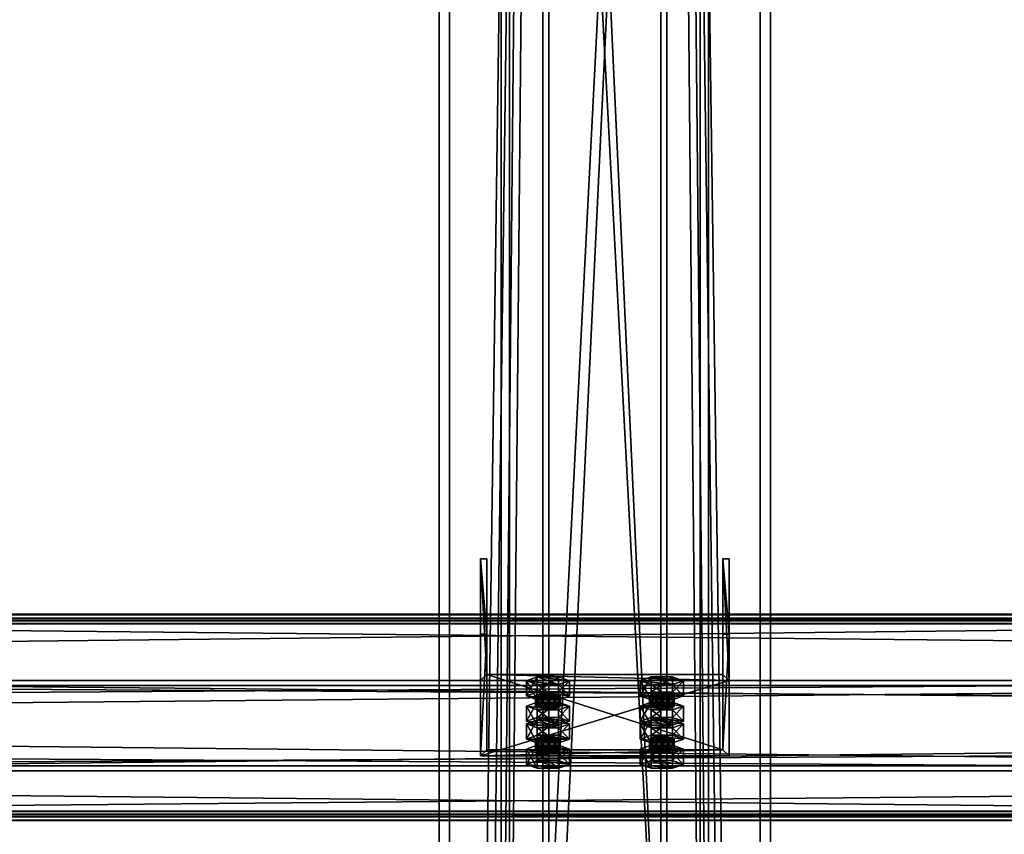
# Model space of a CAD drawing. Header units: millimetres. Extents: x -333 to 67333, y -930 to 39730.
# Tile 145 of 256: x 5218 to 5693, y 9623 to 10016. Entities that reach past the tile are written whole.
import ezdxf

# ---------------------------------------------------------------- set-up
doc = ezdxf.new("R2010")
doc.units = ezdxf.units.MM
for name, color, linetype in [('13', 7, 'Continuous'), ('5', 7, 'Continuous'), ('6', 7, 'Continuous'), ('7', 7, 'Continuous'), ('8', 7, 'Continuous'), ('95', 7, 'Continuous')]:
    doc.layers.add(name, color=color, linetype=linetype)

msp = doc.modelspace()

# ---------------------------------------------------------------- meshes
at = {"layer": '13', "color": 30}
mesh = msp.add_polyface(dxfattribs=at)
corners = [(6100.01, 9725.96, 5499.56), (6100.01, 9653.57, 5484.17), (-329.99, 9653.57, 5484.17), (-329.99, 9725.96, 5499.56), (6100.01, 9694.74, 5290.5), (-329.99, 9694.74, 5290.5), (6100.01, 9634.09, 5277.61), (-329.99, 9634.09, 5277.61), (6100.01, 9631.39, 5290.33), (-329.99, 9631.39, 5290.33), (6100.01, 9629.44, 5289.91), (-329.99, 9629.44, 5289.91), (6100.01, 9632.55, 5275.24), (-329.99, 9632.55, 5275.24), (6100.01, 9697.11, 5288.96), (-329.99, 9697.11, 5288.96), (6100.01, 9655.95, 5482.63), (-329.99, 9655.95, 5482.63), (6100.01, 9724.42, 5497.19), (-329.99, 9724.42, 5497.19), (6100.01, 9727.12, 5484.47), (-329.99, 9727.12, 5484.47), (6100.01, 9729.08, 5484.89), (-329.99, 9729.08, 5484.89)]
mesh.append_faces([[corners[k] for k in face] for face in [(0, 2, 3, 3), (1, 5, 2, 2), (4, 7, 5, 5), (6, 9, 7, 7), (8, 11, 9, 9), (10, 13, 11, 11), (12, 15, 13, 13), (14, 17, 15, 15), (16, 19, 17, 17), (18, 21, 19, 19), (20, 23, 21, 21), (22, 3, 23, 23), (6, 10, 8, 8), (20, 0, 22, 22), (11, 7, 9, 9)]], dxfattribs={"vtx0": -1, "color": 30})
mesh.append_faces([[corners[k] for k in face] for face in [(12, 6, 14, 14), (14, 1, 16, 16), (16, 0, 18, 18), (18, 0, 20, 20), (3, 19, 23, 23), (19, 2, 17, 17), (17, 2, 15, 15), (15, 5, 13, 13), (13, 7, 11, 11)]], dxfattribs={"vtx0": -1, "vtx1": -1, "color": 30})
mesh.append_faces([[corners[k] for k in face] for face in [(6, 12, 10, 10), (14, 6, 4, 4), (14, 4, 1, 1), (16, 1, 0, 0), (19, 3, 2, 2), (15, 2, 5, 5), (13, 5, 7, 7)]], dxfattribs={"vtx0": -1, "vtx2": -1, "vtx3": -1, "color": 30})
mesh.append_faces([[corners[k] for k in face] for face in [(21, 23, 19, 19)]], dxfattribs={"vtx1": -1, "color": 30})
mesh.append_faces([[corners[k] for k in face] for face in [(0, 1, 2, 2), (1, 4, 5, 5), (4, 6, 7, 7), (6, 8, 9, 9), (8, 10, 11, 11), (10, 12, 13, 13), (12, 14, 15, 15), (14, 16, 17, 17), (16, 18, 19, 19), (18, 20, 21, 21), (20, 22, 23, 23), (22, 0, 3, 3)]], dxfattribs={"vtx2": -1, "vtx3": -1, "color": 30})
mesh = msp.add_polyface(dxfattribs=at)
corners = [(11700.01, 9725.96, 5499.56), (11700.01, 9653.57, 5484.17), (4900.01, 9653.57, 5484.17), (4900.01, 9725.96, 5499.56), (11700.01, 9694.74, 5290.5), (4900.01, 9694.74, 5290.5), (11700.01, 9634.09, 5277.61), (4900.01, 9634.09, 5277.61), (11700.01, 9631.39, 5290.33), (4900.01, 9631.39, 5290.33), (11700.01, 9629.44, 5289.91), (4900.01, 9629.44, 5289.91), (11700.01, 9632.55, 5275.24), (4900.01, 9632.55, 5275.24), (11700.01, 9697.11, 5288.96), (4900.01, 9697.11, 5288.96), (11700.01, 9655.95, 5482.63), (4900.01, 9655.95, 5482.63), (11700.01, 9724.42, 5497.19), (4900.01, 9724.42, 5497.19), (11700.01, 9727.12, 5484.47), (4900.01, 9727.12, 5484.47), (11700.01, 9729.08, 5484.89), (4900.01, 9729.08, 5484.89)]
mesh.append_faces([[corners[k] for k in face] for face in [(0, 2, 3, 3), (1, 5, 2, 2), (4, 7, 5, 5), (6, 9, 7, 7), (8, 11, 9, 9), (10, 13, 11, 11), (12, 15, 13, 13), (14, 17, 15, 15), (16, 19, 17, 17), (18, 21, 19, 19), (20, 23, 21, 21), (22, 3, 23, 23), (6, 10, 8, 8), (20, 0, 22, 22), (13, 9, 11, 11)]], dxfattribs={"vtx0": -1, "color": 30})
mesh.append_faces([[corners[k] for k in face] for face in [(12, 6, 14, 14), (14, 1, 16, 16), (16, 0, 18, 18), (18, 0, 20, 20), (3, 19, 23, 23), (19, 2, 17, 17), (17, 2, 15, 15), (15, 5, 13, 13)]], dxfattribs={"vtx0": -1, "vtx1": -1, "color": 30})
mesh.append_faces([[corners[k] for k in face] for face in [(6, 12, 10, 10), (14, 6, 4, 4), (14, 4, 1, 1), (16, 1, 0, 0), (19, 3, 2, 2), (15, 2, 5, 5), (13, 5, 7, 7), (13, 7, 9, 9)]], dxfattribs={"vtx0": -1, "vtx2": -1, "vtx3": -1, "color": 30})
mesh.append_faces([[corners[k] for k in face] for face in [(21, 23, 19, 19)]], dxfattribs={"vtx1": -1, "color": 30})
mesh.append_faces([[corners[k] for k in face] for face in [(0, 1, 2, 2), (1, 4, 5, 5), (4, 6, 7, 7), (6, 8, 9, 9), (8, 10, 11, 11), (10, 12, 13, 13), (12, 14, 15, 15), (14, 16, 17, 17), (16, 18, 19, 19), (18, 20, 21, 21), (20, 22, 23, 23), (22, 0, 3, 3)]], dxfattribs={"vtx2": -1, "vtx3": -1, "color": 30})
at = {"layer": '5', "color": 131}
mesh = msp.add_polyface(dxfattribs=at)
corners = [(5546, 9415, 2984), (5454, 9415, 2984), (5454, 19384.97, 2984), (5546, 19384.97, 2984), (5454, 9415, 3076), (5454, 19384.97, 3076), (5546, 9415, 3076), (5546, 19384.97, 3076), (5550, 9415, 2980), (5550, 9415, 3080), (5550, 19384.97, 3080), (5550, 19384.97, 2980), (5450, 9415, 3080), (5450, 19384.97, 3080), (5450, 9415, 2980), (5450, 19384.97, 2980)]
mesh.append_faces([[corners[k] for k in face] for face in [(0, 2, 3, 3), (1, 5, 2, 2), (4, 7, 5, 5), (6, 3, 7, 7), (8, 10, 11, 11), (9, 13, 10, 10), (12, 15, 13, 13), (14, 11, 15, 15)]], dxfattribs={"vtx0": -1, "color": 131})
mesh.append_faces([[corners[k] for k in face] for face in [(9, 6, 12, 12), (6, 8, 0, 0), (0, 8, 1, 1), (12, 4, 14, 14), (4, 12, 6, 6), (14, 1, 8, 8), (11, 3, 15, 15), (3, 10, 7, 7), (7, 10, 5, 5), (15, 2, 13, 13), (2, 15, 3, 3), (13, 5, 10, 10)]], dxfattribs={"vtx0": -1, "vtx1": -1, "color": 131})
mesh.append_faces([[corners[k] for k in face] for face in [(6, 9, 8, 8), (14, 4, 1, 1), (3, 11, 10, 10), (13, 2, 5, 5)]], dxfattribs={"vtx0": -1, "vtx2": -1, "vtx3": -1, "color": 131})
mesh.append_faces([[corners[k] for k in face] for face in [(0, 1, 2, 2), (1, 4, 5, 5), (4, 6, 7, 7), (6, 0, 3, 3), (8, 9, 10, 10), (9, 12, 13, 13), (12, 14, 15, 15), (14, 8, 11, 11)]], dxfattribs={"vtx2": -1, "vtx3": -1, "color": 131})
at = {"layer": '6', "color": 2}
mesh = msp.add_polyface(dxfattribs=at)
corners = [(5580, 19380.14, 7183.53), (5420, 19380.14, 7183.53), (5420, 7954.94, 4755.1), (5580, 7954.94, 4755.1), (5580, 19380.14, 7347.1), (5580, 7921.68, 4911.61), (5420, 19380.14, 7347.1), (5420, 7921.68, 4911.61), (5425, 7953.9, 4759.99), (5575, 7953.9, 4759.99), (5575, 7922.72, 4906.72), (5425, 7922.72, 4906.72), (5575, 19380.14, 7188.64), (5575, 19380.14, 7341.99), (5425, 19380.14, 7188.64), (5425, 19380.14, 7341.99)]
mesh.append_faces([[corners[k] for k in face] for face in [(0, 2, 3, 3), (4, 3, 5, 5), (6, 5, 7, 7), (1, 7, 2, 2), (12, 10, 9, 9), (14, 9, 8, 8), (15, 8, 11, 11), (13, 11, 10, 10)]], dxfattribs={"vtx0": -1, "color": 2})
mesh.append_faces([[corners[k] for k in face] for face in [(2, 8, 3, 3), (8, 7, 11, 11), (11, 7, 10, 10), (3, 9, 5, 5), (9, 3, 8, 8), (5, 10, 7, 7), (0, 12, 1, 1), (12, 4, 13, 13), (13, 4, 15, 15), (1, 14, 6, 6), (14, 1, 12, 12), (6, 15, 4, 4)]], dxfattribs={"vtx0": -1, "vtx1": -1, "color": 2})
mesh.append_faces([[corners[k] for k in face] for face in [(8, 2, 7, 7), (5, 9, 10, 10), (12, 0, 4, 4), (6, 14, 15, 15)]], dxfattribs={"vtx0": -1, "vtx2": -1, "vtx3": -1, "color": 2})
mesh.append_faces([[corners[k] for k in face] for face in [(0, 1, 2, 2), (4, 0, 3, 3), (6, 4, 5, 5), (1, 6, 7, 7), (12, 13, 10, 10), (14, 12, 9, 9), (15, 14, 8, 8), (13, 15, 11, 11)]], dxfattribs={"vtx2": -1, "vtx3": -1, "color": 2})
at = {"layer": '7', "color": 6}
mesh = msp.add_polyface(dxfattribs=at)
corners = [(5440.01, 9660.73, 5460.14), (5560.01, 9660.73, 5460.14), (5560.01, 9697.11, 5288.96), (5440.01, 9697.11, 5288.96), (5560.01, 9719.42, 5472.61), (5560.01, 9755.8, 5301.43), (5557.01, 9719.42, 5472.61), (5557.01, 9755.8, 5301.43), (5557.01, 9663.66, 5460.76), (5557.01, 9700.05, 5289.58), (5443.01, 9663.66, 5460.76), (5443.01, 9700.05, 5289.58), (5443.01, 9719.42, 5472.61), (5443.01, 9755.8, 5301.43), (5440.01, 9719.42, 5472.61), (5440.01, 9755.8, 5301.43)]
mesh.append_faces([[corners[k] for k in face] for face in [(0, 2, 3, 3), (1, 5, 2, 2), (4, 7, 5, 5), (6, 9, 7, 7), (8, 11, 9, 9), (10, 13, 11, 11), (12, 15, 13, 13), (14, 3, 15, 15), (12, 0, 14, 14), (7, 2, 5, 5)]], dxfattribs={"vtx0": -1, "color": 6})
mesh.append_faces([[corners[k] for k in face] for face in [(1, 8, 4, 4), (8, 0, 10, 10), (10, 0, 12, 12), (3, 11, 15, 15), (11, 2, 9, 9), (9, 2, 7, 7)]], dxfattribs={"vtx0": -1, "vtx1": -1, "color": 6})
mesh.append_faces([[corners[k] for k in face] for face in [(8, 1, 0, 0), (11, 3, 2, 2)]], dxfattribs={"vtx0": -1, "vtx2": -1, "vtx3": -1, "color": 6})
mesh.append_faces([[corners[k] for k in face] for face in [(6, 4, 8, 8), (13, 15, 11, 11)]], dxfattribs={"vtx1": -1, "color": 6})
mesh.append_faces([[corners[k] for k in face] for face in [(0, 1, 2, 2), (1, 4, 5, 5), (4, 6, 7, 7), (6, 8, 9, 9), (8, 10, 11, 11), (10, 12, 13, 13), (12, 14, 15, 15), (14, 0, 3, 3)]], dxfattribs={"vtx2": -1, "vtx3": -1, "color": 6})
at = {"layer": '8', "color": 253}
mesh = msp.add_polyface(dxfattribs=at)
corners = [(5473, 10667.15, 5331.58), (5527, 10667.15, 5331.58), (5527, 9500.01, 3444.3), (5473, 9500.01, 3444.3), (5527, 10566.98, 5310.29), (5527, 9437.08, 3483.22), (5473, 10566.98, 5310.29), (5473, 9437.08, 3483.22), (5470, 10671.22, 5332.45), (5470, 10562.92, 5309.43), (5470, 9434.52, 3484.8), (5470, 9502.56, 3442.72), (5530, 10562.92, 5309.43), (5530, 9434.52, 3484.8), (5530, 10671.22, 5332.45), (5530, 9502.56, 3442.72)]
mesh.append_faces([[corners[k] for k in face] for face in [(0, 2, 3, 3), (1, 5, 2, 2), (4, 7, 5, 5), (6, 3, 7, 7), (8, 10, 11, 11), (9, 13, 10, 10), (12, 15, 13, 13), (14, 11, 15, 15)]], dxfattribs={"vtx0": -1, "color": 253})
mesh.append_faces([[corners[k] for k in face] for face in [(9, 6, 12, 12), (6, 8, 0, 0), (0, 8, 1, 1), (12, 4, 14, 14), (4, 12, 6, 6), (14, 1, 8, 8), (11, 3, 15, 15), (3, 10, 7, 7), (7, 10, 5, 5), (15, 2, 13, 13), (2, 15, 3, 3), (13, 5, 10, 10)]], dxfattribs={"vtx0": -1, "vtx1": -1, "color": 253})
mesh.append_faces([[corners[k] for k in face] for face in [(6, 9, 8, 8), (14, 4, 1, 1), (3, 11, 10, 10), (13, 2, 5, 5)]], dxfattribs={"vtx0": -1, "vtx2": -1, "vtx3": -1, "color": 253})
mesh.append_faces([[corners[k] for k in face] for face in [(0, 1, 2, 2), (1, 4, 5, 5), (4, 6, 7, 7), (6, 0, 3, 3), (8, 9, 10, 10), (9, 12, 13, 13), (12, 14, 15, 15), (14, 8, 11, 11)]], dxfattribs={"vtx2": -1, "vtx3": -1, "color": 253})
at = {"layer": '95', "color": 20}
mesh = msp.add_polyface(dxfattribs=at)
corners = [(5466.51, 9684.76, 5337.45), (5467.31, 9690.27, 5335.56), (5466.51, 9689.65, 5338.49), (5467.31, 9685.38, 5334.52), (5469.51, 9685.84, 5332.37), (5469.51, 9690.73, 5333.41), (5472.51, 9686.01, 5331.58), (5472.51, 9690.9, 5332.62), (5475.51, 9685.84, 5332.37), (5475.51, 9690.73, 5333.41), (5477.71, 9685.38, 5334.52), (5477.71, 9690.27, 5335.56), (5478.51, 9689.65, 5338.49), (5478.51, 9684.76, 5337.45), (5477.71, 9689.03, 5341.43), (5467.31, 9684.14, 5340.39), (5467.31, 9689.03, 5341.43), (5472.51, 9688.4, 5344.36), (5469.51, 9688.57, 5343.57), (5475.51, 9688.57, 5343.57), (5462.12, 9689.65, 5338.49), (5467.31, 9691.52, 5329.69), (5467.31, 9698.86, 5331.25), (5462.12, 9696.99, 5340.05), (5477.71, 9691.52, 5329.69), (5477.71, 9698.86, 5331.25), (5482.9, 9689.65, 5338.49), (5482.9, 9696.99, 5340.05), (5477.71, 9687.78, 5347.3), (5477.71, 9695.12, 5348.85), (5467.31, 9687.78, 5347.3), (5467.31, 9695.12, 5348.85)]
mesh.append_faces([[corners[k] for k in face] for face in [(0, 1, 2, 2), (3, 5, 1, 1), (4, 7, 5, 5), (6, 9, 7, 7), (8, 11, 9, 9), (10, 12, 11, 11), (13, 14, 12, 12), (15, 2, 16, 16), (16, 17, 18, 18), (11, 7, 9, 9), (20, 22, 23, 23), (21, 25, 22, 22), (24, 27, 25, 25), (26, 29, 27, 27), (28, 31, 29, 29), (30, 23, 31, 31), (21, 26, 24, 24), (28, 20, 30, 30), (23, 29, 31, 31), (27, 22, 25, 25)]], dxfattribs={"vtx0": -1, "color": 20})
mesh.append_faces([[corners[k] for k in face] for face in [(17, 16, 19, 19), (19, 2, 14, 14), (14, 1, 12, 12), (12, 5, 11, 11), (26, 21, 28, 28), (29, 22, 27, 27)]], dxfattribs={"vtx0": -1, "vtx1": -1, "color": 20})
mesh.append_faces([[corners[k] for k in face] for face in [(19, 16, 2, 2), (14, 2, 1, 1), (12, 1, 5, 5), (11, 5, 7, 7), (28, 21, 20, 20), (29, 23, 22, 22)]], dxfattribs={"vtx0": -1, "vtx2": -1, "vtx3": -1, "color": 20})
mesh.append_faces([[corners[k] for k in face] for face in [(3, 4, 5, 5), (4, 6, 7, 7), (6, 8, 9, 9), (8, 10, 11, 11), (20, 21, 22, 22), (21, 24, 25, 25), (24, 26, 27, 27), (26, 28, 29, 29), (28, 30, 31, 31), (30, 20, 23, 23)]], dxfattribs={"vtx2": -1, "vtx3": -1, "color": 20})
mesh = msp.add_polyface(dxfattribs=at)
corners = [(5521.51, 9684.76, 5337.45), (5522.31, 9690.27, 5335.56), (5521.51, 9689.65, 5338.49), (5522.31, 9685.38, 5334.52), (5524.51, 9685.84, 5332.37), (5524.51, 9690.73, 5333.41), (5527.51, 9686.01, 5331.58), (5527.51, 9690.9, 5332.62), (5530.51, 9685.84, 5332.37), (5530.51, 9690.73, 5333.41), (5532.71, 9685.38, 5334.52), (5532.71, 9690.27, 5335.56), (5533.51, 9689.65, 5338.49), (5533.51, 9684.76, 5337.45), (5532.71, 9689.03, 5341.43), (5522.31, 9684.14, 5340.39), (5522.31, 9689.03, 5341.43), (5527.51, 9688.4, 5344.36), (5524.51, 9688.57, 5343.57), (5530.51, 9688.57, 5343.57), (5517.12, 9689.65, 5338.49), (5522.31, 9691.52, 5329.69), (5522.31, 9698.86, 5331.25), (5517.12, 9696.99, 5340.05), (5532.71, 9691.52, 5329.69), (5532.71, 9698.86, 5331.25), (5537.9, 9689.65, 5338.49), (5537.9, 9696.99, 5340.05), (5532.71, 9687.78, 5347.3), (5532.71, 9695.12, 5348.85), (5522.31, 9687.78, 5347.3), (5522.31, 9695.12, 5348.85)]
mesh.append_faces([[corners[k] for k in face] for face in [(0, 1, 2, 2), (3, 5, 1, 1), (4, 7, 5, 5), (6, 9, 7, 7), (8, 11, 9, 9), (10, 12, 11, 11), (13, 14, 12, 12), (15, 2, 16, 16), (16, 17, 18, 18), (11, 7, 9, 9), (20, 22, 23, 23), (21, 25, 22, 22), (24, 27, 25, 25), (26, 29, 27, 27), (28, 31, 29, 29), (30, 23, 31, 31), (21, 26, 24, 24), (28, 20, 30, 30), (23, 29, 31, 31), (27, 22, 25, 25)]], dxfattribs={"vtx0": -1, "color": 20})
mesh.append_faces([[corners[k] for k in face] for face in [(17, 16, 19, 19), (19, 2, 14, 14), (14, 1, 12, 12), (12, 5, 11, 11), (26, 20, 28, 28), (29, 22, 27, 27)]], dxfattribs={"vtx0": -1, "vtx1": -1, "color": 20})
mesh.append_faces([[corners[k] for k in face] for face in [(19, 16, 2, 2), (14, 2, 1, 1), (12, 1, 5, 5), (11, 5, 7, 7), (26, 21, 20, 20), (29, 23, 22, 22)]], dxfattribs={"vtx0": -1, "vtx2": -1, "vtx3": -1, "color": 20})
mesh.append_faces([[corners[k] for k in face] for face in [(3, 4, 5, 5), (4, 6, 7, 7), (6, 8, 9, 9), (8, 10, 11, 11), (20, 21, 22, 22), (21, 24, 25, 25), (24, 26, 27, 27), (26, 28, 29, 29), (28, 30, 31, 31), (30, 20, 23, 23)]], dxfattribs={"vtx2": -1, "vtx3": -1, "color": 20})
mesh = msp.add_polyface(dxfattribs=at)
corners = [(5482.9, 9676.2, 5437.87), (5467.31, 9678.07, 5429.06), (5477.71, 9678.07, 5429.06), (5466.51, 9684.76, 5337.45), (5467.31, 9685.38, 5334.52), (5467.31, 9690.27, 5335.56), (5477.71, 9685.38, 5334.52), (5478.51, 9684.76, 5337.45), (5478.51, 9689.65, 5338.49), (5477.71, 9684.14, 5340.39), (5477.71, 9689.03, 5341.43), (5475.51, 9683.68, 5342.54), (5475.51, 9688.57, 5343.57), (5472.51, 9683.51, 5343.32), (5472.51, 9688.4, 5344.36), (5469.51, 9683.68, 5342.54), (5469.51, 9688.57, 5343.57), (5467.31, 9684.14, 5340.39), (5467.31, 9689.03, 5341.43), (5466.51, 9689.65, 5338.49), (5472.51, 9686.01, 5331.58), (5475.51, 9685.84, 5332.37), (5469.51, 9685.84, 5332.37), (5462.12, 9677.42, 5335.89), (5467.31, 9679.3, 5327.09), (5467.31, 9686.63, 5328.65), (5462.12, 9684.76, 5337.45), (5477.71, 9679.3, 5327.09), (5477.71, 9686.63, 5328.65), (5482.9, 9677.42, 5335.89), (5482.9, 9684.76, 5337.45), (5477.71, 9675.55, 5344.7), (5477.71, 9682.89, 5346.26), (5467.31, 9675.55, 5344.7), (5467.31, 9682.89, 5346.26)]
mesh.append_faces([[corners[k] for k in face] for face in [(0, 1, 2, 2), (9, 12, 10, 10), (11, 14, 12, 12), (13, 16, 14, 14), (15, 18, 16, 16), (20, 6, 21, 21), (13, 17, 15, 15), (23, 25, 26, 26), (24, 28, 25, 25), (27, 30, 28, 28), (29, 32, 30, 30), (31, 34, 32, 32), (33, 26, 34, 34), (24, 29, 27, 27), (26, 32, 34, 34), (30, 25, 28, 28)]], dxfattribs={"vtx0": -1, "color": 20})
mesh.append_faces([[corners[k] for k in face] for face in [(6, 4, 7, 7), (7, 4, 9, 9), (9, 3, 11, 11), (11, 17, 13, 13), (29, 24, 31, 31), (32, 25, 30, 30)]], dxfattribs={"vtx0": -1, "vtx1": -1, "color": 20})
mesh.append_faces([[corners[k] for k in face] for face in [(6, 20, 22, 22), (6, 22, 4, 4), (9, 4, 3, 3), (11, 3, 17, 17), (31, 24, 23, 23), (32, 26, 25, 25)]], dxfattribs={"vtx0": -1, "vtx2": -1, "vtx3": -1, "color": 20})
mesh.append_faces([[corners[k] for k in face] for face in [(3, 4, 5, 5), (6, 7, 8, 8), (7, 9, 10, 10), (9, 11, 12, 12), (11, 13, 14, 14), (13, 15, 16, 16), (15, 17, 18, 18), (17, 3, 19, 19), (23, 24, 25, 25), (24, 27, 28, 28), (27, 29, 30, 30), (29, 31, 32, 32), (31, 33, 34, 34), (33, 23, 26, 26)]], dxfattribs={"vtx2": -1, "vtx3": -1, "color": 20})
mesh = msp.add_polyface(dxfattribs=at)
corners = [(5537.9, 9676.2, 5437.87), (5522.31, 9678.07, 5429.06), (5532.71, 9678.07, 5429.06), (5521.51, 9684.76, 5337.45), (5522.31, 9685.38, 5334.52), (5522.31, 9690.27, 5335.56), (5532.71, 9685.38, 5334.52), (5533.51, 9684.76, 5337.45), (5533.51, 9689.65, 5338.49), (5532.71, 9684.14, 5340.39), (5532.71, 9689.03, 5341.43), (5530.51, 9683.68, 5342.54), (5530.51, 9688.57, 5343.57), (5527.51, 9683.51, 5343.32), (5527.51, 9688.4, 5344.36), (5524.51, 9683.68, 5342.54), (5524.51, 9688.57, 5343.57), (5522.31, 9684.14, 5340.39), (5522.31, 9689.03, 5341.43), (5521.51, 9689.65, 5338.49), (5527.51, 9686.01, 5331.58), (5530.51, 9685.84, 5332.37), (5524.51, 9685.84, 5332.37), (5517.12, 9677.42, 5335.89), (5522.31, 9679.3, 5327.09), (5522.31, 9686.63, 5328.65), (5517.12, 9684.76, 5337.45), (5532.71, 9679.3, 5327.09), (5532.71, 9686.63, 5328.65), (5537.9, 9677.42, 5335.89), (5537.9, 9684.76, 5337.45), (5532.71, 9675.55, 5344.7), (5532.71, 9682.89, 5346.26), (5522.31, 9675.55, 5344.7), (5522.31, 9682.89, 5346.26)]
mesh.append_faces([[corners[k] for k in face] for face in [(0, 1, 2, 2), (9, 12, 10, 10), (11, 14, 12, 12), (13, 16, 14, 14), (15, 18, 16, 16), (20, 6, 21, 21), (13, 17, 15, 15), (23, 25, 26, 26), (24, 28, 25, 25), (27, 30, 28, 28), (29, 32, 30, 30), (31, 34, 32, 32), (33, 26, 34, 34), (24, 29, 27, 27), (26, 32, 34, 34), (30, 25, 28, 28)]], dxfattribs={"vtx0": -1, "color": 20})
mesh.append_faces([[corners[k] for k in face] for face in [(6, 4, 7, 7), (7, 4, 9, 9), (9, 3, 11, 11), (11, 17, 13, 13), (29, 24, 31, 31), (32, 25, 30, 30)]], dxfattribs={"vtx0": -1, "vtx1": -1, "color": 20})
mesh.append_faces([[corners[k] for k in face] for face in [(6, 20, 22, 22), (6, 22, 4, 4), (9, 4, 3, 3), (11, 3, 17, 17), (31, 24, 23, 23), (32, 26, 25, 25)]], dxfattribs={"vtx0": -1, "vtx2": -1, "vtx3": -1, "color": 20})
mesh.append_faces([[corners[k] for k in face] for face in [(3, 4, 5, 5), (6, 7, 8, 8), (7, 9, 10, 10), (9, 11, 12, 12), (11, 13, 14, 14), (13, 15, 16, 16), (15, 17, 18, 18), (17, 3, 19, 19), (23, 24, 25, 25), (24, 27, 28, 28), (27, 29, 30, 30), (29, 31, 32, 32), (31, 33, 34, 34), (33, 23, 26, 26)]], dxfattribs={"vtx2": -1, "vtx3": -1, "color": 20})
mesh = msp.add_polyface(dxfattribs=at)
corners = [(5466.51, 9663.97, 5435.27), (5467.31, 9669.48, 5433.37), (5466.51, 9668.86, 5436.31), (5467.31, 9664.59, 5432.33), (5469.51, 9665.05, 5430.18), (5469.51, 9669.94, 5431.22), (5472.51, 9665.22, 5429.4), (5472.51, 9670.11, 5430.44), (5475.51, 9665.05, 5430.18), (5475.51, 9669.94, 5431.22), (5477.71, 9664.59, 5432.33), (5477.71, 9669.48, 5433.37), (5478.51, 9668.86, 5436.31), (5478.51, 9663.97, 5435.27), (5477.71, 9668.24, 5439.24), (5467.31, 9663.35, 5438.2), (5467.31, 9668.24, 5439.24), (5472.51, 9667.61, 5442.18), (5469.51, 9667.78, 5441.39), (5475.51, 9667.78, 5441.39), (5462.12, 9668.86, 5436.31), (5467.31, 9670.73, 5427.5), (5467.31, 9678.07, 5429.06), (5462.12, 9676.2, 5437.87), (5477.71, 9670.73, 5427.5), (5477.71, 9678.07, 5429.06), (5482.9, 9668.86, 5436.31), (5482.9, 9676.2, 5437.87), (5477.71, 9666.99, 5445.11), (5477.71, 9674.33, 5446.67), (5467.31, 9666.99, 5445.11), (5467.31, 9674.33, 5446.67), (5477.71, 9675.55, 5344.7), (5462.12, 9677.42, 5335.89), (5467.31, 9675.55, 5344.7)]
mesh.append_faces([[corners[k] for k in face] for face in [(0, 1, 2, 2), (3, 5, 1, 1), (4, 7, 5, 5), (6, 9, 7, 7), (8, 11, 9, 9), (10, 12, 11, 11), (13, 14, 12, 12), (15, 2, 16, 16), (16, 17, 18, 18), (11, 7, 9, 9), (20, 22, 23, 23), (21, 25, 22, 22), (24, 27, 25, 25), (26, 29, 27, 27), (28, 31, 29, 29), (30, 23, 31, 31), (21, 26, 24, 24), (28, 20, 30, 30), (23, 29, 31, 31), (32, 33, 34, 34)]], dxfattribs={"vtx0": -1, "color": 20})
mesh.append_faces([[corners[k] for k in face] for face in [(17, 16, 19, 19), (19, 2, 14, 14), (14, 2, 12, 12), (12, 5, 11, 11), (26, 20, 28, 28), (29, 22, 27, 27)]], dxfattribs={"vtx0": -1, "vtx1": -1, "color": 20})
mesh.append_faces([[corners[k] for k in face] for face in [(19, 16, 2, 2), (12, 2, 1, 1), (12, 1, 5, 5), (11, 5, 7, 7), (26, 21, 20, 20), (29, 23, 22, 22)]], dxfattribs={"vtx0": -1, "vtx2": -1, "vtx3": -1, "color": 20})
mesh.append_faces([[corners[k] for k in face] for face in [(3, 4, 5, 5), (4, 6, 7, 7), (6, 8, 9, 9), (8, 10, 11, 11), (20, 21, 22, 22), (21, 24, 25, 25), (24, 26, 27, 27), (26, 28, 29, 29), (28, 30, 31, 31), (30, 20, 23, 23)]], dxfattribs={"vtx2": -1, "vtx3": -1, "color": 20})
mesh = msp.add_polyface(dxfattribs=at)
corners = [(5521.51, 9663.97, 5435.27), (5522.31, 9669.48, 5433.37), (5521.51, 9668.86, 5436.31), (5522.31, 9664.59, 5432.33), (5524.51, 9665.05, 5430.18), (5524.51, 9669.94, 5431.22), (5527.51, 9665.22, 5429.4), (5527.51, 9670.11, 5430.44), (5530.51, 9665.05, 5430.18), (5530.51, 9669.94, 5431.22), (5532.71, 9664.59, 5432.33), (5532.71, 9669.48, 5433.37), (5533.51, 9668.86, 5436.31), (5533.51, 9663.97, 5435.27), (5532.71, 9668.24, 5439.24), (5522.31, 9663.35, 5438.2), (5522.31, 9668.24, 5439.24), (5527.51, 9667.61, 5442.18), (5524.51, 9667.78, 5441.39), (5530.51, 9667.78, 5441.39), (5517.12, 9668.86, 5436.31), (5522.31, 9670.73, 5427.5), (5522.31, 9678.07, 5429.06), (5517.12, 9676.2, 5437.87), (5532.71, 9670.73, 5427.5), (5532.71, 9678.07, 5429.06), (5537.9, 9668.86, 5436.31), (5537.9, 9676.2, 5437.87), (5532.71, 9666.99, 5445.11), (5532.71, 9674.33, 5446.67), (5522.31, 9666.99, 5445.11), (5522.31, 9674.33, 5446.67), (5532.71, 9675.55, 5344.7), (5517.12, 9677.42, 5335.89), (5522.31, 9675.55, 5344.7)]
mesh.append_faces([[corners[k] for k in face] for face in [(0, 1, 2, 2), (3, 5, 1, 1), (4, 7, 5, 5), (6, 9, 7, 7), (8, 11, 9, 9), (10, 12, 11, 11), (13, 14, 12, 12), (15, 2, 16, 16), (16, 17, 18, 18), (11, 7, 9, 9), (20, 22, 23, 23), (21, 25, 22, 22), (24, 27, 25, 25), (26, 29, 27, 27), (28, 31, 29, 29), (30, 23, 31, 31), (21, 26, 24, 24), (28, 20, 30, 30), (23, 29, 31, 31), (32, 33, 34, 34)]], dxfattribs={"vtx0": -1, "color": 20})
mesh.append_faces([[corners[k] for k in face] for face in [(17, 16, 19, 19), (19, 2, 14, 14), (14, 2, 12, 12), (12, 5, 11, 11), (26, 21, 28, 28), (29, 22, 27, 27)]], dxfattribs={"vtx0": -1, "vtx1": -1, "color": 20})
mesh.append_faces([[corners[k] for k in face] for face in [(19, 16, 2, 2), (12, 2, 1, 1), (12, 1, 5, 5), (11, 5, 7, 7), (28, 21, 20, 20), (29, 23, 22, 22)]], dxfattribs={"vtx0": -1, "vtx2": -1, "vtx3": -1, "color": 20})
mesh.append_faces([[corners[k] for k in face] for face in [(3, 4, 5, 5), (4, 6, 7, 7), (6, 8, 9, 9), (8, 10, 11, 11), (20, 21, 22, 22), (21, 24, 25, 25), (24, 26, 27, 27), (26, 28, 29, 29), (28, 30, 31, 31), (30, 20, 23, 23)]], dxfattribs={"vtx2": -1, "vtx3": -1, "color": 20})
mesh = msp.add_polyface(dxfattribs=at)
corners = [(5466.51, 9663.97, 5435.27), (5467.31, 9664.59, 5432.33), (5467.31, 9669.48, 5433.37), (5477.71, 9664.59, 5432.33), (5478.51, 9663.97, 5435.27), (5478.51, 9668.86, 5436.31), (5477.71, 9663.35, 5438.2), (5477.71, 9668.24, 5439.24), (5475.51, 9662.89, 5440.35), (5475.51, 9667.78, 5441.39), (5472.51, 9662.72, 5441.14), (5472.51, 9667.61, 5442.18), (5469.51, 9662.89, 5440.35), (5469.51, 9667.78, 5441.39), (5467.31, 9663.35, 5438.2), (5467.31, 9668.24, 5439.24), (5466.51, 9668.86, 5436.31), (5472.51, 9665.22, 5429.4), (5475.51, 9665.05, 5430.18), (5469.51, 9665.05, 5430.18), (5462.12, 9656.63, 5433.71), (5467.31, 9658.5, 5424.9), (5467.31, 9665.84, 5426.46), (5462.12, 9663.97, 5435.27), (5477.71, 9658.5, 5424.9), (5477.71, 9665.84, 5426.46), (5482.9, 9656.63, 5433.71), (5482.9, 9663.97, 5435.27), (5477.71, 9654.76, 5442.51), (5477.71, 9662.1, 5444.07), (5467.31, 9654.76, 5442.51), (5467.31, 9662.1, 5444.07)]
mesh.append_faces([[corners[k] for k in face] for face in [(6, 9, 7, 7), (8, 11, 9, 9), (10, 13, 11, 11), (12, 15, 13, 13), (17, 3, 18, 18), (10, 14, 12, 12), (20, 22, 23, 23), (21, 25, 22, 22), (24, 27, 25, 25), (26, 29, 27, 27), (28, 31, 29, 29), (30, 23, 31, 31), (21, 26, 24, 24), (28, 20, 30, 30), (23, 29, 31, 31), (27, 22, 25, 25)]], dxfattribs={"vtx0": -1, "color": 20})
mesh.append_faces([[corners[k] for k in face] for face in [(3, 19, 4, 4), (4, 1, 6, 6), (6, 0, 8, 8), (8, 14, 10, 10), (26, 21, 28, 28), (29, 22, 27, 27)]], dxfattribs={"vtx0": -1, "vtx1": -1, "color": 20})
mesh.append_faces([[corners[k] for k in face] for face in [(3, 17, 19, 19), (4, 19, 1, 1), (6, 1, 0, 0), (8, 0, 14, 14), (28, 21, 20, 20), (29, 23, 22, 22)]], dxfattribs={"vtx0": -1, "vtx2": -1, "vtx3": -1, "color": 20})
mesh.append_faces([[corners[k] for k in face] for face in [(0, 1, 2, 2), (3, 4, 5, 5), (4, 6, 7, 7), (6, 8, 9, 9), (8, 10, 11, 11), (10, 12, 13, 13), (12, 14, 15, 15), (14, 0, 16, 16), (20, 21, 22, 22), (21, 24, 25, 25), (24, 26, 27, 27), (26, 28, 29, 29), (28, 30, 31, 31), (30, 20, 23, 23)]], dxfattribs={"vtx2": -1, "vtx3": -1, "color": 20})
mesh = msp.add_polyface(dxfattribs=at)
corners = [(5521.51, 9663.97, 5435.27), (5522.31, 9664.59, 5432.33), (5522.31, 9669.48, 5433.37), (5532.71, 9664.59, 5432.33), (5533.51, 9663.97, 5435.27), (5533.51, 9668.86, 5436.31), (5532.71, 9663.35, 5438.2), (5532.71, 9668.24, 5439.24), (5530.51, 9662.89, 5440.35), (5530.51, 9667.78, 5441.39), (5527.51, 9662.72, 5441.14), (5527.51, 9667.61, 5442.18), (5524.51, 9662.89, 5440.35), (5524.51, 9667.78, 5441.39), (5522.31, 9663.35, 5438.2), (5522.31, 9668.24, 5439.24), (5521.51, 9668.86, 5436.31), (5527.51, 9665.22, 5429.4), (5530.51, 9665.05, 5430.18), (5524.51, 9665.05, 5430.18), (5517.12, 9656.63, 5433.71), (5522.31, 9658.5, 5424.9), (5522.31, 9665.84, 5426.46), (5517.12, 9663.97, 5435.27), (5532.71, 9658.5, 5424.9), (5532.71, 9665.84, 5426.46), (5537.9, 9656.63, 5433.71), (5537.9, 9663.97, 5435.27), (5532.71, 9654.76, 5442.51), (5532.71, 9662.1, 5444.07), (5522.31, 9654.76, 5442.51), (5522.31, 9662.1, 5444.07)]
mesh.append_faces([[corners[k] for k in face] for face in [(6, 9, 7, 7), (8, 11, 9, 9), (10, 13, 11, 11), (12, 15, 13, 13), (17, 3, 18, 18), (10, 14, 12, 12), (20, 22, 23, 23), (21, 25, 22, 22), (24, 27, 25, 25), (26, 29, 27, 27), (28, 31, 29, 29), (30, 23, 31, 31), (21, 26, 24, 24), (28, 20, 30, 30), (23, 29, 31, 31), (27, 22, 25, 25)]], dxfattribs={"vtx0": -1, "color": 20})
mesh.append_faces([[corners[k] for k in face] for face in [(3, 19, 4, 4), (4, 1, 6, 6), (6, 0, 8, 8), (8, 14, 10, 10), (26, 21, 28, 28), (29, 22, 27, 27)]], dxfattribs={"vtx0": -1, "vtx1": -1, "color": 20})
mesh.append_faces([[corners[k] for k in face] for face in [(3, 17, 19, 19), (4, 19, 1, 1), (6, 1, 0, 0), (8, 0, 14, 14), (28, 21, 20, 20), (29, 23, 22, 22)]], dxfattribs={"vtx0": -1, "vtx2": -1, "vtx3": -1, "color": 20})
mesh.append_faces([[corners[k] for k in face] for face in [(0, 1, 2, 2), (3, 4, 5, 5), (4, 6, 7, 7), (6, 8, 9, 9), (8, 10, 11, 11), (10, 12, 13, 13), (12, 14, 15, 15), (14, 0, 16, 16), (20, 21, 22, 22), (21, 24, 25, 25), (24, 26, 27, 27), (26, 28, 29, 29), (28, 30, 31, 31), (30, 20, 23, 23)]], dxfattribs={"vtx2": -1, "vtx3": -1, "color": 20})

doc.saveas('drawing.dxf')
